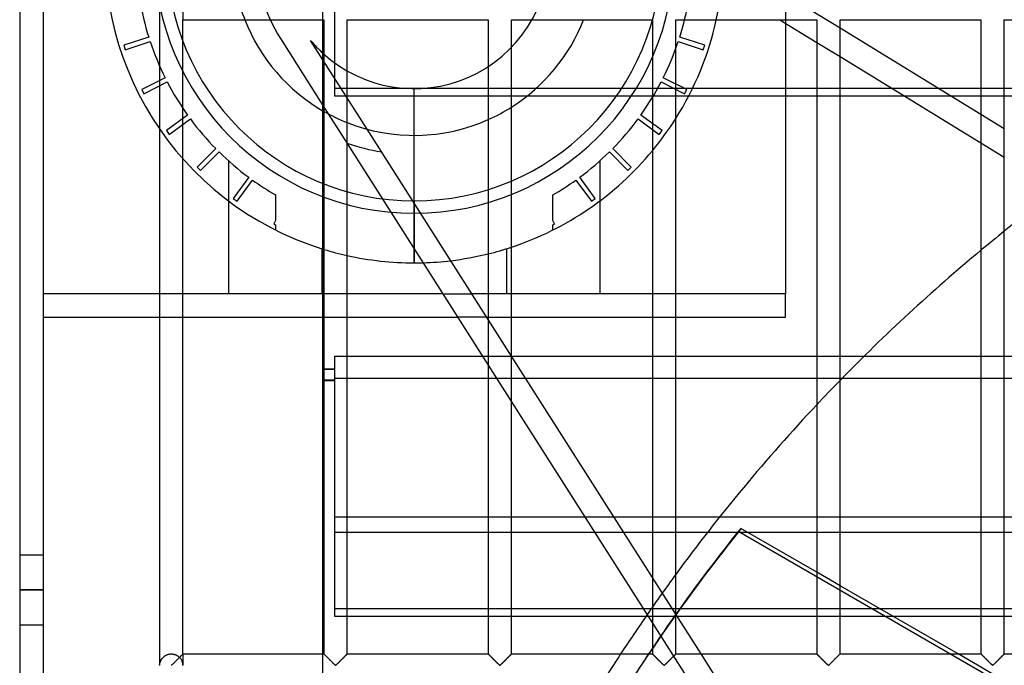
# Model space of a CAD drawing. Header units: millimetres. Extents: x -455 to 455, y -455 to 455.
# Tile 16 of 58: x -455 to -244, y 211 to 350. Entities that reach past the tile are written whole.
import ezdxf

# ---------------------------------------------------------------- set-up
doc = ezdxf.new("R2010")
doc.units = ezdxf.units.MM
doc.layers.add('MAIN-1', color=7, linetype='Continuous')
doc.layers.add('MAIN-2', color=7, linetype='Continuous')

msp = doc.modelspace()

# ---------------------------------------------------------------- linework, layer by layer
at = {"layer": 'MAIN-1'}
for p, q in [((-455, 455), (-455, -455)), ((-425, 352.01), (-425, 211.32)), ((-420, 213.75), (-420, 349.58)), ((-420, 349.58), (-389.79, 349.58)), ((-389.79, 349.58), (-389.79, 213.75)), ((-384.79, 213.75), (-384.79, 349.58)), ((-384.79, 349.58), (-354.58, 349.58)), ((-354.58, 349.58), (-354.58, 213.75)), ((-349.58, 213.75), (-349.58, 349.58)), ((-349.58, 349.58), (-319.37, 349.58)), ((-319.37, 349.58), (-319.37, 213.75)), ((-314.38, 213.75), (-314.38, 349.58)), ((-314.38, 349.58), (-284.17, 349.58)), ((-292.1, 349.58), (-284.17, 344.73)), ((-290.88, 348.84), (-290.88, 290.88)), ((-284.17, 349.58), (-284.17, 213.75)), ((-279.17, 213.75), (-279.17, 349.58)), ((-279.17, 349.58), (-248.96, 349.58)), ((-248.96, 349.58), (-248.96, 213.75)), ((-243.96, 213.75), (-243.96, 349.58)), ((-243.96, 349.58), (-213.75, 349.58)), ((-279.17, 347.83), (-248.96, 329.34)), ((-279.17, 341.67), (-248.96, 323.19)), ((-290.88, 334.84), (-310.8, 334.84)), ((-311.58, 333.29), (-290.88, 333.29)), ((-390, 213.75), (-390, 330.07)), ((-354.58, 285.4), (-380.53, 326.14)), ((-384.79, 323.05), (-354.58, 275.62)), ((-370.44, 310.29), (-370.44, 324.81)), ((-330.66, 310.77), (-330.66, 290.88)), ((-370.44, 297.51), (-370.44, 300.52)), ((-389.79, 290.88), (-390, 290.88)), ((-364.3, 290.88), (-384.79, 290.88)), ((-354.58, 290.88), (-358.07, 290.88)), ((-319.37, 290.88), (-349.58, 290.88)), ((-290.88, 290.88), (-314.38, 290.88)), ((-290.88, 285.88), (-290.88, 290.88)), ((-390, 285.88), (-389.79, 285.88)), ((-384.79, 285.88), (-361.11, 285.88)), ((-354.89, 285.88), (-354.58, 285.88)), ((-349.58, 285.88), (-319.37, 285.88)), ((-314.38, 285.88), (-290.88, 285.88)), ((-319.37, 230.12), (-349.58, 277.55)), ((-274.04, 277.49), (-248.96, 277.49)), ((-243.96, 277.49), (-213.75, 277.49)), ((-248.96, 272.74), (-278.77, 272.74)), ((-213.75, 272.74), (-243.96, 272.74)), ((-349.58, 267.78), (-319.37, 220.35)), ((-284.17, 231.23), (-300.46, 240.64)), ((-307.53, 239.85), (-301.1, 239.85)), ((-299.09, 239.85), (-284.17, 239.85)), ((-279.17, 239.85), (-248.96, 239.85)), ((-243.96, 239.85), (-213.75, 239.85)), ((-253.88, 213.75), (-279.17, 228.35)), ((-320.74, 221.87), (-320.34, 221.87)), ((-313.54, 223.41), (-314.38, 223.41)), ((-308.95, 213.75), (-314.38, 222.27)), ((-248.96, 223.41), (-270.62, 223.41)), ((-267.94, 221.87), (-248.96, 221.87)), ((-213.75, 223.41), (-243.96, 223.41)), ((-243.96, 221.87), (-213.75, 221.87)), ((-420.51, 213.25), (-420.61, 213.14)), ((-420.41, 213.34), (-420.51, 213.25)), ((-420.32, 213.43), (-420.41, 213.34)), ((-420.24, 213.51), (-420.32, 213.43)), ((-420.17, 213.58), (-420.24, 213.51)), ((-420.11, 213.64), (-420.17, 213.58)), ((-420.06, 213.69), (-420.11, 213.64)), ((-420.03, 213.72), (-420.06, 213.69)), ((-420.01, 213.74), (-420.03, 213.72)), ((-420, 213.75), (-420.01, 213.74)), ((-420, 213.75), (-389.79, 213.75)), ((-389.78, 213.74), (-389.79, 213.75)), ((-389.79, 213.75), (-389.79, 213.75)), ((-389.77, 213.73), (-389.78, 213.74)), ((-389.75, 213.71), (-389.77, 213.73)), ((-389.73, 213.69), (-389.75, 213.71)), ((-389.71, 213.67), (-389.73, 213.69)), ((-389.68, 213.64), (-389.71, 213.67)), ((-389.65, 213.61), (-389.68, 213.64)), ((-389.61, 213.57), (-389.65, 213.61)), ((-389.57, 213.53), (-389.61, 213.57)), ((-389.53, 213.49), (-389.57, 213.53)), ((-389.48, 213.44), (-389.53, 213.49)), ((-389.43, 213.39), (-389.48, 213.44)), ((-389.38, 213.34), (-389.43, 213.39)), ((-389.32, 213.28), (-389.38, 213.34)), ((-389.27, 213.23), (-389.32, 213.28)), ((-389.21, 213.17), (-389.27, 213.23)), ((-389.15, 213.11), (-389.21, 213.17)), ((-385.3, 213.25), (-385.4, 213.14)), ((-385.2, 213.34), (-385.3, 213.25)), ((-385.11, 213.43), (-385.2, 213.34)), ((-385.03, 213.51), (-385.11, 213.43)), ((-384.96, 213.58), (-385.03, 213.51)), ((-384.9, 213.64), (-384.96, 213.58)), ((-384.85, 213.69), (-384.9, 213.64)), ((-384.82, 213.72), (-384.85, 213.69)), ((-384.8, 213.74), (-384.82, 213.72)), ((-384.79, 213.75), (-384.8, 213.74)), ((-384.79, 213.75), (-354.58, 213.75)), ((-354.57, 213.74), (-354.58, 213.75)), ((-354.58, 213.75), (-354.58, 213.75)), ((-354.56, 213.73), (-354.57, 213.74)), ((-354.55, 213.71), (-354.56, 213.73)), ((-354.53, 213.69), (-354.55, 213.71)), ((-354.5, 213.67), (-354.53, 213.69)), ((-354.47, 213.64), (-354.5, 213.67)), ((-354.44, 213.61), (-354.47, 213.64)), ((-354.4, 213.57), (-354.44, 213.61)), ((-354.36, 213.53), (-354.4, 213.57)), ((-354.32, 213.49), (-354.36, 213.53)), ((-354.27, 213.44), (-354.32, 213.49)), ((-354.22, 213.39), (-354.27, 213.44)), ((-354.17, 213.34), (-354.22, 213.39)), ((-354.11, 213.28), (-354.17, 213.34)), ((-354.06, 213.23), (-354.11, 213.28)), ((-354, 213.17), (-354.06, 213.23)), ((-353.94, 213.11), (-354, 213.17)), ((-350.09, 213.25), (-350.19, 213.14)), ((-349.99, 213.34), (-350.09, 213.25)), ((-349.9, 213.43), (-349.99, 213.34)), ((-349.82, 213.51), (-349.9, 213.43)), ((-349.75, 213.58), (-349.82, 213.51)), ((-349.69, 213.64), (-349.75, 213.58)), ((-349.65, 213.69), (-349.69, 213.64)), ((-349.61, 213.72), (-349.65, 213.69)), ((-349.59, 213.74), (-349.61, 213.72)), ((-349.58, 213.75), (-349.59, 213.74)), ((-349.58, 213.75), (-319.37, 213.75)), ((-319.36, 213.74), (-319.37, 213.75)), ((-319.37, 213.75), (-319.37, 213.75)), ((-319.35, 213.73), (-319.36, 213.74)), ((-319.34, 213.71), (-319.35, 213.73)), ((-319.32, 213.69), (-319.34, 213.71)), ((-319.29, 213.67), (-319.32, 213.69)), ((-319.26, 213.64), (-319.29, 213.67)), ((-319.23, 213.61), (-319.26, 213.64)), ((-319.19, 213.57), (-319.23, 213.61)), ((-319.15, 213.53), (-319.19, 213.57)), ((-319.11, 213.49), (-319.15, 213.53)), ((-319.06, 213.44), (-319.11, 213.49)), ((-319.01, 213.39), (-319.06, 213.44)), ((-318.96, 213.34), (-319.01, 213.39)), ((-318.91, 213.28), (-318.96, 213.34)), ((-318.85, 213.23), (-318.91, 213.28)), ((-318.79, 213.17), (-318.85, 213.23)), ((-318.73, 213.11), (-318.79, 213.17)), ((-314.88, 213.25), (-314.98, 213.14)), ((-314.78, 213.34), (-314.88, 213.25)), ((-314.7, 213.43), (-314.78, 213.34)), ((-314.61, 213.51), (-314.7, 213.43)), ((-314.54, 213.58), (-314.61, 213.51)), ((-314.48, 213.64), (-314.54, 213.58)), ((-314.44, 213.69), (-314.48, 213.64)), ((-314.4, 213.72), (-314.44, 213.69)), ((-314.38, 213.74), (-314.4, 213.72)), ((-314.38, 213.75), (-314.38, 213.74)), ((-314.38, 213.75), (-284.17, 213.75)), ((-284.16, 213.75), (-284.17, 213.75)), ((-284.16, 213.74), (-284.16, 213.75)), ((-284.15, 213.73), (-284.16, 213.74)), ((-284.13, 213.71), (-284.15, 213.73)), ((-284.11, 213.69), (-284.13, 213.71)), ((-284.08, 213.67), (-284.11, 213.69)), ((-284.06, 213.64), (-284.08, 213.67)), ((-284.02, 213.61), (-284.06, 213.64)), ((-283.99, 213.57), (-284.02, 213.61)), ((-283.95, 213.53), (-283.99, 213.57)), ((-283.9, 213.49), (-283.95, 213.53)), ((-283.86, 213.44), (-283.9, 213.49)), ((-283.81, 213.39), (-283.86, 213.44)), ((-283.75, 213.34), (-283.81, 213.39)), ((-283.7, 213.28), (-283.75, 213.34)), ((-283.64, 213.23), (-283.7, 213.28)), ((-283.58, 213.17), (-283.64, 213.23)), ((-283.52, 213.11), (-283.58, 213.17)), ((-279.67, 213.25), (-279.77, 213.14)), ((-279.58, 213.34), (-279.67, 213.25)), ((-279.49, 213.43), (-279.58, 213.34)), ((-279.41, 213.51), (-279.49, 213.43)), ((-279.34, 213.58), (-279.41, 213.51)), ((-279.28, 213.64), (-279.34, 213.58)), ((-279.23, 213.69), (-279.28, 213.64)), ((-279.2, 213.72), (-279.23, 213.69)), ((-279.17, 213.74), (-279.2, 213.72)), ((-279.17, 213.75), (-279.17, 213.74)), ((-279.17, 213.75), (-248.96, 213.75)), ((-248.95, 213.74), (-248.96, 213.75)), ((-248.96, 213.75), (-248.96, 213.75)), ((-248.94, 213.73), (-248.95, 213.74)), ((-248.92, 213.71), (-248.94, 213.73)), ((-248.9, 213.69), (-248.92, 213.71)), ((-248.88, 213.67), (-248.9, 213.69)), ((-248.85, 213.64), (-248.88, 213.67)), ((-248.81, 213.61), (-248.85, 213.64)), ((-248.78, 213.57), (-248.81, 213.61)), ((-248.74, 213.53), (-248.78, 213.57)), ((-248.69, 213.49), (-248.74, 213.53)), ((-248.65, 213.44), (-248.69, 213.49)), ((-248.6, 213.39), (-248.65, 213.44)), ((-248.54, 213.34), (-248.6, 213.39)), ((-248.49, 213.28), (-248.54, 213.34)), ((-248.43, 213.23), (-248.49, 213.28)), ((-248.37, 213.17), (-248.43, 213.23)), ((-248.31, 213.11), (-248.37, 213.17)), ((-244.46, 213.25), (-244.57, 213.14)), ((-244.37, 213.34), (-244.46, 213.25)), ((-244.28, 213.43), (-244.37, 213.34)), ((-244.2, 213.51), (-244.28, 213.43)), ((-244.13, 213.58), (-244.2, 213.51)), ((-244.07, 213.64), (-244.13, 213.58)), ((-244.02, 213.69), (-244.07, 213.64)), ((-243.99, 213.72), (-244.02, 213.69)), ((-243.97, 213.74), (-243.99, 213.72)), ((-243.96, 213.75), (-243.97, 213.74)), ((-243.96, 213.75), (-213.75, 213.75)), ((-422.39, 211.38), (-422.5, 211.32)), ((-422.29, 211.47), (-422.39, 211.38)), ((-422.2, 211.56), (-422.29, 211.47)), ((-422.1, 211.66), (-422.2, 211.56)), ((-421.99, 211.77), (-422.1, 211.66)), ((-421.88, 211.88), (-421.99, 211.77)), ((-421.76, 211.99), (-421.88, 211.88)), ((-421.65, 212.11), (-421.76, 211.99)), ((-421.53, 212.22), (-421.65, 212.11)), ((-421.41, 212.34), (-421.53, 212.22)), ((-421.29, 212.46), (-421.41, 212.34)), ((-421.17, 212.58), (-421.29, 212.46)), ((-421.05, 212.7), (-421.17, 212.58)), ((-420.93, 212.82), (-421.05, 212.7)), ((-420.82, 212.93), (-420.93, 212.82)), ((-420.71, 213.04), (-420.82, 212.93)), ((-420.61, 213.14), (-420.71, 213.04)), ((-389.09, 213.05), (-389.15, 213.11)), ((-389.03, 212.99), (-389.09, 213.05)), ((-388.96, 212.92), (-389.03, 212.99)), ((-388.9, 212.86), (-388.96, 212.92)), ((-388.83, 212.79), (-388.9, 212.86)), ((-388.77, 212.73), (-388.83, 212.79)), ((-388.7, 212.66), (-388.77, 212.73)), ((-388.63, 212.59), (-388.7, 212.66)), ((-388.56, 212.52), (-388.63, 212.59)), ((-388.49, 212.45), (-388.56, 212.52)), ((-388.42, 212.38), (-388.49, 212.45)), ((-388.35, 212.32), (-388.42, 212.38)), ((-388.29, 212.25), (-388.35, 212.32)), ((-388.22, 212.18), (-388.29, 212.25)), ((-388.15, 212.11), (-388.22, 212.18)), ((-388.08, 212.04), (-388.15, 212.11)), ((-388.02, 211.98), (-388.08, 212.04)), ((-387.95, 211.91), (-388.02, 211.98)), ((-387.89, 211.85), (-387.95, 211.91)), ((-387.82, 211.78), (-387.89, 211.85)), ((-387.76, 211.72), (-387.82, 211.78)), ((-387.7, 211.66), (-387.76, 211.72)), ((-387.64, 211.61), (-387.7, 211.66)), ((-387.58, 211.55), (-387.64, 211.61)), ((-387.53, 211.5), (-387.58, 211.55)), ((-387.47, 211.44), (-387.53, 211.5)), ((-387.42, 211.4), (-387.47, 211.44)), ((-387.36, 211.35), (-387.42, 211.4)), ((-387.29, 211.32), (-387.36, 211.35)), ((-387.18, 211.38), (-387.29, 211.32)), ((-387.08, 211.47), (-387.18, 211.38)), ((-386.99, 211.56), (-387.08, 211.47)), ((-386.89, 211.66), (-386.99, 211.56)), ((-386.78, 211.77), (-386.89, 211.66)), ((-386.67, 211.88), (-386.78, 211.77)), ((-386.55, 211.99), (-386.67, 211.88)), ((-386.44, 212.11), (-386.55, 211.99)), ((-386.32, 212.22), (-386.44, 212.11)), ((-386.2, 212.34), (-386.32, 212.22)), ((-386.08, 212.46), (-386.2, 212.34)), ((-385.96, 212.58), (-386.08, 212.46)), ((-385.84, 212.7), (-385.96, 212.58)), ((-385.73, 212.82), (-385.84, 212.7)), ((-385.61, 212.93), (-385.73, 212.82)), ((-385.51, 213.04), (-385.61, 212.93)), ((-385.4, 213.14), (-385.51, 213.04)), ((-353.88, 213.05), (-353.94, 213.11)), ((-353.82, 212.99), (-353.88, 213.05)), ((-353.75, 212.92), (-353.82, 212.99)), ((-353.69, 212.86), (-353.75, 212.92)), ((-353.62, 212.79), (-353.69, 212.86)), ((-353.56, 212.73), (-353.62, 212.79)), ((-353.49, 212.66), (-353.56, 212.73)), ((-353.42, 212.59), (-353.49, 212.66)), ((-353.35, 212.52), (-353.42, 212.59)), ((-353.28, 212.45), (-353.35, 212.52)), ((-353.22, 212.38), (-353.28, 212.45)), ((-353.15, 212.32), (-353.22, 212.38)), ((-353.08, 212.25), (-353.15, 212.32)), ((-353.01, 212.18), (-353.08, 212.25)), ((-352.94, 212.11), (-353.01, 212.18)), ((-352.87, 212.04), (-352.94, 212.11)), ((-352.81, 211.98), (-352.87, 212.04)), ((-352.74, 211.91), (-352.81, 211.98)), ((-352.68, 211.85), (-352.74, 211.91)), ((-352.61, 211.78), (-352.68, 211.85)), ((-352.55, 211.72), (-352.61, 211.78)), ((-352.49, 211.66), (-352.55, 211.72)), ((-352.43, 211.61), (-352.49, 211.66)), ((-352.37, 211.55), (-352.43, 211.61)), ((-352.32, 211.5), (-352.37, 211.55)), ((-352.26, 211.44), (-352.32, 211.5)), ((-352.21, 211.4), (-352.26, 211.44)), ((-352.16, 211.35), (-352.21, 211.4)), ((-352.08, 211.32), (-352.16, 211.35)), ((-351.97, 211.38), (-352.08, 211.32)), ((-351.88, 211.47), (-351.97, 211.38)), ((-351.78, 211.56), (-351.88, 211.47)), ((-351.68, 211.66), (-351.78, 211.56)), ((-351.57, 211.77), (-351.68, 211.66)), ((-351.46, 211.88), (-351.57, 211.77)), ((-351.35, 211.99), (-351.46, 211.88)), ((-351.23, 212.11), (-351.35, 211.99)), ((-351.11, 212.22), (-351.23, 212.11)), ((-350.99, 212.34), (-351.11, 212.22)), ((-350.87, 212.46), (-350.99, 212.34)), ((-350.75, 212.58), (-350.87, 212.46)), ((-350.63, 212.7), (-350.75, 212.58)), ((-350.52, 212.82), (-350.63, 212.7)), ((-350.41, 212.93), (-350.52, 212.82)), ((-350.3, 213.04), (-350.41, 212.93)), ((-350.19, 213.14), (-350.3, 213.04)), ((-318.67, 213.05), (-318.73, 213.11)), ((-318.61, 212.99), (-318.67, 213.05)), ((-318.55, 212.92), (-318.61, 212.99)), ((-318.48, 212.86), (-318.55, 212.92)), ((-318.42, 212.79), (-318.48, 212.86)), ((-318.35, 212.73), (-318.42, 212.79)), ((-318.28, 212.66), (-318.35, 212.73)), ((-318.21, 212.59), (-318.28, 212.66)), ((-318.15, 212.52), (-318.21, 212.59)), ((-318.08, 212.45), (-318.15, 212.52)), ((-318.01, 212.38), (-318.08, 212.45)), ((-317.94, 212.32), (-318.01, 212.38)), ((-317.87, 212.25), (-317.94, 212.32)), ((-317.8, 212.18), (-317.87, 212.25)), ((-317.73, 212.11), (-317.8, 212.18)), ((-317.67, 212.04), (-317.73, 212.11)), ((-317.6, 211.98), (-317.67, 212.04)), ((-317.53, 211.91), (-317.6, 211.98)), ((-317.47, 211.85), (-317.53, 211.91)), ((-317.41, 211.78), (-317.47, 211.85)), ((-317.34, 211.72), (-317.41, 211.78)), ((-317.28, 211.66), (-317.34, 211.72)), ((-317.22, 211.61), (-317.28, 211.66)), ((-317.17, 211.55), (-317.22, 211.61)), ((-317.11, 211.5), (-317.17, 211.55)), ((-317.06, 211.44), (-317.11, 211.5)), ((-317, 211.4), (-317.06, 211.44)), ((-316.95, 211.35), (-317, 211.4)), ((-316.88, 211.32), (-316.95, 211.35)), ((-316.76, 211.38), (-316.88, 211.32)), ((-316.67, 211.47), (-316.76, 211.38)), ((-316.57, 211.56), (-316.67, 211.47)), ((-316.47, 211.66), (-316.57, 211.56)), ((-316.36, 211.77), (-316.47, 211.66)), ((-316.25, 211.88), (-316.36, 211.77)), ((-316.14, 211.99), (-316.25, 211.88)), ((-316.02, 212.11), (-316.14, 211.99)), ((-315.9, 212.22), (-316.02, 212.11)), ((-315.78, 212.34), (-315.9, 212.22)), ((-315.66, 212.46), (-315.78, 212.34)), ((-315.54, 212.58), (-315.66, 212.46)), ((-315.43, 212.7), (-315.54, 212.58)), ((-315.31, 212.82), (-315.43, 212.7)), ((-315.2, 212.93), (-315.31, 212.82)), ((-315.09, 213.04), (-315.2, 212.93)), ((-314.98, 213.14), (-315.09, 213.04)), ((-283.46, 213.05), (-283.52, 213.11)), ((-283.4, 212.99), (-283.46, 213.05)), ((-283.34, 212.92), (-283.4, 212.99)), ((-283.27, 212.86), (-283.34, 212.92)), ((-283.21, 212.79), (-283.27, 212.86)), ((-283.14, 212.73), (-283.21, 212.79)), ((-283.07, 212.66), (-283.14, 212.73)), ((-283.01, 212.59), (-283.07, 212.66)), ((-282.94, 212.52), (-283.01, 212.59)), ((-282.87, 212.45), (-282.94, 212.52)), ((-282.8, 212.38), (-282.87, 212.45)), ((-282.73, 212.32), (-282.8, 212.38)), ((-282.66, 212.25), (-282.73, 212.32)), ((-282.59, 212.18), (-282.66, 212.25)), ((-282.53, 212.11), (-282.59, 212.18)), ((-282.46, 212.04), (-282.53, 212.11)), ((-282.39, 211.98), (-282.46, 212.04)), ((-282.33, 211.91), (-282.39, 211.98)), ((-282.26, 211.85), (-282.33, 211.91)), ((-282.2, 211.78), (-282.26, 211.85)), ((-282.13, 211.72), (-282.2, 211.78)), ((-282.07, 211.66), (-282.13, 211.72)), ((-282.01, 211.61), (-282.07, 211.66)), ((-281.96, 211.55), (-282.01, 211.61)), ((-281.9, 211.5), (-281.96, 211.55)), ((-281.85, 211.44), (-281.9, 211.5)), ((-281.79, 211.4), (-281.85, 211.44)), ((-281.74, 211.35), (-281.79, 211.4)), ((-281.67, 211.32), (-281.74, 211.35)), ((-281.55, 211.38), (-281.67, 211.32)), ((-281.46, 211.47), (-281.55, 211.38)), ((-281.36, 211.56), (-281.46, 211.47)), ((-281.26, 211.66), (-281.36, 211.56)), ((-281.16, 211.77), (-281.26, 211.66)), ((-281.04, 211.88), (-281.16, 211.77)), ((-280.93, 211.99), (-281.04, 211.88)), ((-280.81, 212.11), (-280.93, 211.99)), ((-280.7, 212.22), (-280.81, 212.11)), ((-280.58, 212.34), (-280.7, 212.22)), ((-280.46, 212.46), (-280.58, 212.34)), ((-280.34, 212.58), (-280.46, 212.46)), ((-280.22, 212.7), (-280.34, 212.58)), ((-280.1, 212.82), (-280.22, 212.7)), ((-279.99, 212.93), (-280.1, 212.82)), ((-279.88, 213.04), (-279.99, 212.93)), ((-279.77, 213.14), (-279.88, 213.04)), ((-248.25, 213.05), (-248.31, 213.11)), ((-248.19, 212.99), (-248.25, 213.05)), ((-248.13, 212.92), (-248.19, 212.99)), ((-248.07, 212.86), (-248.13, 212.92)), ((-248, 212.79), (-248.07, 212.86)), ((-247.93, 212.73), (-248, 212.79)), ((-247.87, 212.66), (-247.93, 212.73)), ((-247.8, 212.59), (-247.87, 212.66)), ((-247.73, 212.52), (-247.8, 212.59)), ((-247.66, 212.45), (-247.73, 212.52)), ((-247.59, 212.38), (-247.66, 212.45)), ((-247.52, 212.32), (-247.59, 212.38)), ((-247.45, 212.25), (-247.52, 212.32)), ((-247.38, 212.18), (-247.45, 212.25)), ((-247.32, 212.11), (-247.38, 212.18)), ((-247.25, 212.04), (-247.32, 212.11)), ((-247.18, 211.98), (-247.25, 212.04)), ((-247.12, 211.91), (-247.18, 211.98)), ((-247.05, 211.85), (-247.12, 211.91)), ((-246.99, 211.78), (-247.05, 211.85)), ((-246.93, 211.72), (-246.99, 211.78)), ((-246.87, 211.66), (-246.93, 211.72)), ((-246.81, 211.61), (-246.87, 211.66)), ((-246.75, 211.55), (-246.81, 211.61)), ((-246.69, 211.5), (-246.75, 211.55)), ((-246.64, 211.44), (-246.69, 211.5)), ((-246.59, 211.4), (-246.64, 211.44)), ((-246.53, 211.35), (-246.59, 211.4)), ((-246.46, 211.32), (-246.53, 211.35)), ((-246.34, 211.38), (-246.46, 211.32)), ((-246.25, 211.47), (-246.34, 211.38)), ((-246.15, 211.56), (-246.25, 211.47)), ((-246.05, 211.66), (-246.15, 211.56)), ((-245.95, 211.77), (-246.05, 211.66)), ((-245.84, 211.88), (-245.95, 211.77)), ((-245.72, 211.99), (-245.84, 211.88)), ((-245.6, 212.11), (-245.72, 211.99)), ((-245.49, 212.22), (-245.6, 212.11)), ((-245.37, 212.34), (-245.49, 212.22)), ((-245.25, 212.46), (-245.37, 212.34)), ((-245.13, 212.58), (-245.25, 212.46)), ((-245.01, 212.7), (-245.13, 212.58)), ((-244.89, 212.82), (-245.01, 212.7)), ((-244.78, 212.93), (-244.89, 212.82)), ((-244.67, 213.04), (-244.78, 212.93)), ((-244.57, 213.14), (-244.67, 213.04))]:
    msp.add_line(p, q, dxfattribs=at)
for centre, radius, start, end in [((-370.44, 363.81), 39, 201.3945, 240.253), ((-370.44, 363.81), 39, 302.3277, 338.6056), ((-370.44, 363.81), 66.3, 327.7374, 347.6091), ((-370.44, 363.81), 39, 248.4066, 293.9919), ((-370.44, 363.81), 66.3, 288.3346, 320.3742), ((0, 0), 390, 126.5951, 128.7216), ((-370.44, 363.81), 66.3, 252.8411, 253.0303), ((0, 0), 390, 129.6691, 135.71), ((-370.44, 363.81), 66.3, 257.4976, 270), ((-370.44, 363.81), 66.3, 276.796, 283.8382), ((-370.44, 363.81), 66.3, 270, 271.6426), ((0, 0), 390, 136.7717, 143.7159), ((0, 0), 390, 145.2736, 146.7648)]:
    msp.add_arc(centre, radius, start, end, dxfattribs=at)
for start_param, end_param in [(-0.152539, -0.09192), (-0.068757, -0.06477)]:
    msp.add_ellipse((0.2, 0.34), major_axis=(-333.42, 192.5), ratio=0.987688, start_param=start_param, end_param=end_param, dxfattribs=at)
at = {"layer": 'MAIN-2'}
for p, q in [((-450, 450), (-450, -450)), ((-390, 342.4), (-390, 385.22)), ((-290.88, 354.99), (-290.88, 348.84)), ((-290.21, 354.58), (-279.17, 347.83)), ((-420, 352.01), (-420, 349.58)), ((-387.5, 351.28), (-387.5, 334.84)), ((-427.34, 345.85), (-432.7, 344.11)), ((-432.7, 344.11), (-432.39, 343.16)), ((-432.7, 344.11), (-432.7, 344.11)), ((-432.39, 343.16), (-427.03, 344.9)), ((-427.34, 345.85), (-427.34, 345.85)), ((-427.03, 344.9), (-427.03, 344.9)), ((-399.12, 345.54), (-390, 331.23)), ((-399.12, 345.54), (-399.12, 345.54)), ((-392.65, 345.16), (-392.65, 345.16)), ((-390, 341), (-392.65, 345.16)), ((-313.85, 344.9), (-308.49, 343.16)), ((-313.85, 344.9), (-313.85, 344.9)), ((-308.18, 344.11), (-313.54, 345.85)), ((-313.54, 345.85), (-313.54, 345.85)), ((-308.49, 343.16), (-308.18, 344.11)), ((-308.18, 344.11), (-308.18, 344.11)), ((-284.17, 344.73), (-279.17, 341.67)), ((-432.39, 343.16), (-432.39, 343.16)), ((-390, 342.4), (-390, 342.4)), ((-390, 330.07), (-390, 342.4)), ((-308.49, 343.16), (-308.49, 343.16)), ((-390, 341), (-390, 341)), ((-380.53, 326.14), (-390, 341)), ((-423.83, 337.17), (-428.85, 334.61)), ((-428.4, 333.72), (-423.38, 336.28)), ((-423.83, 337.17), (-423.83, 337.17)), ((-423.38, 336.28), (-423.38, 336.28)), ((-317.5, 336.28), (-312.48, 333.72)), ((-317.5, 336.28), (-317.5, 336.28)), ((-312.03, 334.61), (-317.05, 337.17)), ((-317.05, 337.17), (-317.05, 337.17)), ((-428.85, 334.61), (-428.4, 333.72)), ((-428.85, 334.61), (-428.85, 334.61)), ((-428.4, 333.72), (-428.4, 333.72)), ((-310.8, 334.84), (-387.5, 334.84)), ((-387.5, 334.84), (-387.5, 333.29)), ((-370.44, 324.81), (-370.44, 334.81)), ((-312.48, 333.72), (-312.03, 334.61)), ((-312.48, 333.72), (-312.48, 333.72)), ((-312.03, 334.61), (-312.03, 334.61)), ((-199.96, 334.84), (-290.88, 334.84)), ((-387.5, 333.29), (-311.58, 333.29)), ((-290.88, 333.29), (-202.52, 333.29)), ((-390, 331.23), (-384.79, 323.05)), ((-390, 331.23), (-390, 331.23)), ((-248.96, 329.34), (-243.96, 326.28)), ((-419.01, 329.14), (-423.56, 325.83)), ((-422.97, 325.02), (-418.42, 328.33)), ((-419.01, 329.14), (-419.01, 329.14)), ((-418.42, 328.33), (-418.42, 328.33)), ((-322.46, 328.33), (-317.91, 325.02)), ((-322.46, 328.33), (-322.46, 328.33)), ((-317.32, 325.83), (-321.87, 329.14)), ((-321.87, 329.14), (-321.87, 329.14)), ((-423.56, 325.83), (-422.97, 325.02)), ((-423.56, 325.83), (-423.56, 325.83)), ((-422.97, 325.02), (-422.97, 325.02)), ((-317.91, 325.02), (-317.32, 325.83)), ((-317.91, 325.02), (-317.91, 325.02)), ((-317.32, 325.83), (-317.32, 325.83)), ((-248.96, 323.19), (-243.96, 320.13)), ((-412.99, 321.97), (-416.97, 317.99)), ((-416.26, 317.28), (-412.28, 321.26)), ((-412.99, 321.97), (-412.99, 321.97)), ((-412.28, 321.26), (-412.28, 321.26)), ((-328.6, 321.26), (-328.6, 321.26)), ((-328.6, 321.26), (-324.62, 317.28)), ((-323.91, 317.99), (-327.89, 321.97)), ((-327.89, 321.97), (-327.89, 321.97)), ((-410.22, 319.33), (-410.22, 290.88)), ((-410.22, 319.33), (-410.22, 319.33)), ((-330.66, 319.33), (-330.66, 310.77)), ((-330.66, 319.33), (-330.66, 319.33)), ((-416.97, 317.99), (-416.26, 317.28)), ((-416.97, 317.99), (-416.97, 317.99)), ((-416.26, 317.28), (-416.26, 317.28)), ((-324.62, 317.28), (-323.91, 317.99)), ((-324.62, 317.28), (-324.62, 317.28)), ((-323.91, 317.99), (-323.91, 317.99)), ((-405.92, 315.83), (-409.23, 311.28)), ((-408.42, 310.69), (-405.11, 315.24)), ((-405.92, 315.83), (-405.92, 315.83)), ((-405.11, 315.24), (-405.11, 315.24)), ((-335.77, 315.24), (-332.46, 310.69)), ((-335.77, 315.24), (-335.77, 315.24)), ((-334.96, 315.83), (-334.96, 315.83)), ((-331.65, 311.28), (-334.96, 315.83)), ((-410.22, 310.77), (-410.22, 310.77)), ((-409.23, 311.28), (-409.23, 311.28)), ((-409.23, 311.28), (-408.42, 310.69)), ((-408.42, 310.69), (-408.42, 310.69)), ((-400.17, 312.07), (-400.17, 306.57)), ((-370.44, 310.77), (-370.44, 308.12)), ((-370.44, 300.52), (-370.44, 310.29)), ((-340.71, 306.57), (-340.71, 312.07)), ((-332.46, 310.69), (-331.65, 311.28)), ((-332.46, 310.69), (-332.46, 310.69)), ((-331.65, 311.28), (-331.65, 311.28)), ((-330.66, 310.77), (-330.66, 310.77)), ((-400.17, 306.57), (-400.53, 305.85)), ((-370.44, 308.12), (-370.44, 297.51)), ((-340.35, 305.85), (-340.71, 306.57)), ((-400.53, 305.85), (-400.17, 305.67)), ((-400.53, 305.85), (-400.53, 305.85)), ((-400.17, 305.67), (-400.17, 304.55)), ((-340.71, 305.67), (-340.35, 305.85)), ((-340.71, 304.55), (-340.71, 305.67)), ((-340.35, 305.85), (-340.35, 305.85)), ((-390.22, 300.53), (-390.22, 290.88)), ((-390.22, 300.53), (-390.22, 290.88)), ((-350.66, 300.53), (-350.66, 290.88)), ((-350.66, 300.53), (-350.66, 290.88)), ((-370.44, 297.51), (-370.44, 297.51)), ((-370.44, 297.51), (-370.44, 297.51)), ((-390, 290.88), (-450, 290.88)), ((-450, 290.88), (-450, 290.88)), ((-410.22, 290.88), (-410.22, 290.88)), ((-384.79, 290.88), (-389.79, 290.88)), ((-364.3, 290.88), (-364.3, 290.88)), ((-364.3, 290.88), (-358.07, 290.88)), ((-358.07, 290.88), (-358.07, 290.88)), ((-349.58, 290.88), (-354.58, 290.88)), ((-330.66, 290.88), (-330.66, 290.88)), ((-314.38, 290.88), (-319.37, 290.88)), ((-290.88, 290.88), (-290.88, 290.88)), ((-290.88, 290.88), (-290.88, 290.88)), ((-290.88, 290.88), (-290.88, 290.88)), ((-450, 285.88), (-390, 285.88)), ((-450, 285.88), (-450, 285.88)), ((-450, 285.88), (-450, 285.88)), ((-389.79, 285.88), (-384.79, 285.88)), ((-361.11, 285.88), (-361.11, 285.88)), ((-354.89, 285.88), (-361.11, 285.88)), ((-354.89, 285.88), (-354.89, 285.88)), ((-354.58, 285.88), (-349.58, 285.88)), ((-349.58, 277.55), (-354.58, 285.4)), ((-319.37, 285.88), (-314.38, 285.88)), ((-290.88, 285.88), (-290.88, 285.88)), ((-290.88, 285.88), (-290.88, 285.88)), ((-387.5, 277.49), (-387.5, 272.74)), ((-387.5, 277.49), (-274.04, 277.49)), ((-248.96, 277.49), (-243.96, 277.49)), ((-390, 274.82), (-387.5, 274.82)), ((-390, 274.76), (-387.5, 274.76)), ((-354.58, 275.62), (-349.58, 267.78)), ((-387.5, 272.38), (-390, 272.38)), ((-390, 272.32), (-387.5, 272.32)), ((-387.5, 272.74), (-387.5, 239.85)), ((-278.77, 272.74), (-387.5, 272.74)), ((-243.96, 272.74), (-248.96, 272.74)), ((387.5, 243.06), (-387.5, 243.06)), ((-300.46, 240.64), (-300.85, 239.96)), ((-387.5, 239.85), (-307.53, 239.85)), ((-387.5, 239.85), (-387.5, 223.41)), ((-301.1, 239.85), (-299.09, 239.85)), ((-300.85, 239.96), (-38.86, 88.71)), ((-284.17, 239.85), (-279.17, 239.85)), ((-248.96, 239.85), (-243.96, 239.85)), ((-455, 235), (-450, 235)), ((-314.38, 222.27), (-319.37, 230.12)), ((-279.17, 228.35), (-284.17, 231.23)), ((-455, 227.5), (-450, 227.5)), ((-450, 227.5), (-455, 227.5)), ((-314.38, 223.41), (-387.5, 223.41)), ((-387.5, 223.41), (-387.5, 221.87)), ((-387.5, 221.87), (-320.74, 221.87)), ((-320.34, 221.87), (-267.94, 221.87)), ((-270.62, 223.41), (-313.54, 223.41)), ((-243.96, 223.41), (-248.96, 223.41)), ((-248.96, 221.87), (-243.96, 221.87)), ((-455, 220), (-450, 220)), ((-319.37, 220.35), (-311.99, 208.75)), ((-424.14, 213.14), (-424.06, 213.2)), ((-424.06, 213.2), (-423.98, 213.26)), ((-423.98, 213.26), (-423.9, 213.32)), ((-423.9, 213.32), (-423.81, 213.38)), ((-423.81, 213.38), (-423.72, 213.43)), ((-423.72, 213.43), (-423.63, 213.48)), ((-423.63, 213.48), (-423.53, 213.53)), ((-423.53, 213.53), (-423.43, 213.57)), ((-423.43, 213.57), (-423.33, 213.61)), ((-423.33, 213.61), (-423.22, 213.64)), ((-423.22, 213.64), (-423.12, 213.67)), ((-423.12, 213.67), (-423.01, 213.7)), ((-423.01, 213.7), (-422.9, 213.72)), ((-422.9, 213.72), (-422.79, 213.73)), ((-422.79, 213.73), (-422.67, 213.74)), ((-422.67, 213.74), (-422.56, 213.75)), ((-422.56, 213.75), (-422.45, 213.75)), ((-422.45, 213.75), (-422.34, 213.74)), ((-422.34, 213.74), (-422.22, 213.73)), ((-422.22, 213.73), (-422.11, 213.72)), ((-422.11, 213.72), (-422, 213.7)), ((-422, 213.7), (-421.89, 213.68)), ((-421.89, 213.68), (-421.79, 213.65)), ((-421.79, 213.65), (-421.68, 213.61)), ((-421.68, 213.61), (-421.58, 213.57)), ((-421.58, 213.57), (-421.48, 213.53)), ((-421.48, 213.53), (-421.38, 213.49)), ((-421.38, 213.49), (-421.29, 213.44)), ((-421.29, 213.44), (-421.2, 213.38)), ((-421.2, 213.38), (-421.11, 213.33)), ((-421.11, 213.33), (-421.03, 213.27)), ((-421.03, 213.27), (-420.95, 213.21)), ((-420.95, 213.21), (-420.87, 213.15)), ((-420.61, 213.14), (-420.55, 213.2)), ((-420.55, 213.2), (-420.49, 213.26)), ((-420.49, 213.26), (-420.43, 213.32)), ((-420.43, 213.32), (-420.38, 213.37)), ((-420.38, 213.37), (-420.33, 213.43)), ((-420.33, 213.43), (-420.28, 213.47)), ((-420.28, 213.47), (-420.23, 213.52)), ((-420.23, 213.52), (-420.19, 213.56)), ((-420.19, 213.56), (-420.15, 213.6)), ((-420.15, 213.6), (-420.12, 213.63)), ((-420.12, 213.63), (-420.09, 213.66)), ((-420.09, 213.66), (-420.06, 213.69)), ((-420.06, 213.69), (-420.04, 213.71)), ((-420.04, 213.71), (-420.02, 213.73)), ((-420.02, 213.73), (-420.01, 213.74)), ((-420.01, 213.74), (-420, 213.75)), ((-420, 213.75), (-420, 213.75)), ((-420, 213.75), (-420, 211.32)), ((-390, 208.75), (-390, 213.75)), ((-389.79, 213.75), (-389.79, 213.75)), ((-389.79, 213.75), (-389.77, 213.73)), ((-389.77, 213.73), (-389.75, 213.71)), ((-389.75, 213.71), (-389.72, 213.68)), ((-389.72, 213.68), (-389.68, 213.64)), ((-389.68, 213.64), (-389.63, 213.59)), ((-389.63, 213.59), (-389.58, 213.54)), ((-389.58, 213.54), (-389.52, 213.48)), ((-389.52, 213.48), (-389.45, 213.41)), ((-389.45, 213.41), (-389.38, 213.34)), ((-389.38, 213.34), (-389.3, 213.26)), ((-389.3, 213.26), (-389.22, 213.18)), ((-389.22, 213.18), (-389.13, 213.09)), ((-385.45, 213.09), (-385.37, 213.18)), ((-385.37, 213.18), (-385.28, 213.26)), ((-385.28, 213.26), (-385.21, 213.34)), ((-385.21, 213.34), (-385.13, 213.41)), ((-385.13, 213.41), (-385.07, 213.48)), ((-385.07, 213.48), (-385, 213.54)), ((-385, 213.54), (-384.95, 213.59)), ((-384.95, 213.59), (-384.9, 213.64)), ((-384.9, 213.64), (-384.86, 213.68)), ((-384.86, 213.68), (-384.83, 213.71)), ((-384.83, 213.71), (-384.81, 213.73)), ((-384.81, 213.73), (-384.8, 213.75)), ((-384.8, 213.75), (-384.79, 213.75)), ((-354.58, 213.75), (-354.58, 213.75)), ((-354.58, 213.75), (-354.56, 213.73)), ((-354.56, 213.73), (-354.54, 213.71)), ((-354.54, 213.71), (-354.51, 213.68)), ((-354.51, 213.68), (-354.47, 213.64)), ((-354.47, 213.64), (-354.42, 213.59)), ((-354.42, 213.59), (-354.37, 213.54)), ((-354.37, 213.54), (-354.31, 213.48)), ((-354.31, 213.48), (-354.24, 213.41)), ((-354.24, 213.41), (-354.17, 213.34)), ((-354.17, 213.34), (-354.09, 213.26)), ((-354.09, 213.26), (-354.01, 213.18)), ((-354.01, 213.18), (-353.93, 213.09)), ((-350.24, 213.09), (-350.16, 213.18)), ((-350.16, 213.18), (-350.08, 213.26)), ((-350.08, 213.26), (-350, 213.34)), ((-350, 213.34), (-349.93, 213.41)), ((-349.93, 213.41), (-349.86, 213.48)), ((-349.86, 213.48), (-349.8, 213.54)), ((-349.8, 213.54), (-349.74, 213.59)), ((-349.74, 213.59), (-349.69, 213.64)), ((-349.69, 213.64), (-349.66, 213.68)), ((-349.66, 213.68), (-349.62, 213.71)), ((-349.62, 213.71), (-349.6, 213.73)), ((-349.6, 213.73), (-349.59, 213.75)), ((-349.59, 213.75), (-349.58, 213.75)), ((-319.37, 213.75), (-319.37, 213.75)), ((-319.37, 213.75), (-319.36, 213.73)), ((-319.36, 213.73), (-319.33, 213.71)), ((-319.33, 213.71), (-319.3, 213.68)), ((-319.3, 213.68), (-319.26, 213.64)), ((-319.26, 213.64), (-319.22, 213.59)), ((-319.22, 213.59), (-319.16, 213.54)), ((-319.16, 213.54), (-319.1, 213.48)), ((-319.1, 213.48), (-319.03, 213.41)), ((-319.03, 213.41), (-318.96, 213.34)), ((-318.96, 213.34), (-318.88, 213.26)), ((-318.88, 213.26), (-318.8, 213.18)), ((-318.8, 213.18), (-318.72, 213.09)), ((-315.03, 213.09), (-314.95, 213.18)), ((-314.95, 213.18), (-314.87, 213.26)), ((-314.87, 213.26), (-314.79, 213.34)), ((-314.79, 213.34), (-314.72, 213.41)), ((-314.72, 213.41), (-314.65, 213.48)), ((-314.65, 213.48), (-314.59, 213.54)), ((-314.59, 213.54), (-314.53, 213.59)), ((-314.53, 213.59), (-314.49, 213.64)), ((-314.49, 213.64), (-314.45, 213.68)), ((-314.45, 213.68), (-314.42, 213.71)), ((-314.42, 213.71), (-314.39, 213.73)), ((-314.39, 213.73), (-314.38, 213.75)), ((-314.38, 213.75), (-314.38, 213.75)), ((-305.76, 208.75), (-308.95, 213.75)), ((-284.17, 213.75), (-284.16, 213.75)), ((-284.16, 213.75), (-284.15, 213.73)), ((-284.15, 213.73), (-284.13, 213.71)), ((-284.13, 213.71), (-284.09, 213.68)), ((-284.09, 213.68), (-284.06, 213.64)), ((-284.06, 213.64), (-284.01, 213.59)), ((-284.01, 213.59), (-283.95, 213.54)), ((-283.95, 213.54), (-283.89, 213.48)), ((-283.89, 213.48), (-283.82, 213.41)), ((-283.82, 213.41), (-283.75, 213.34)), ((-283.75, 213.34), (-283.67, 213.26)), ((-283.67, 213.26), (-283.59, 213.18)), ((-283.59, 213.18), (-283.51, 213.09)), ((-279.82, 213.09), (-279.74, 213.18)), ((-279.74, 213.18), (-279.66, 213.26)), ((-279.66, 213.26), (-279.58, 213.34)), ((-279.58, 213.34), (-279.51, 213.41)), ((-279.51, 213.41), (-279.44, 213.48)), ((-279.44, 213.48), (-279.38, 213.54)), ((-279.38, 213.54), (-279.33, 213.59)), ((-279.33, 213.59), (-279.28, 213.64)), ((-279.28, 213.64), (-279.24, 213.68)), ((-279.24, 213.68), (-279.21, 213.71)), ((-279.21, 213.71), (-279.19, 213.73)), ((-279.19, 213.73), (-279.17, 213.75)), ((-279.17, 213.75), (-279.17, 213.75)), ((-243.96, 208.02), (-253.88, 213.75)), ((-248.96, 213.75), (-248.95, 213.75)), ((-248.95, 213.75), (-248.94, 213.73)), ((-248.94, 213.73), (-248.92, 213.71)), ((-248.92, 213.71), (-248.89, 213.68)), ((-248.89, 213.68), (-248.85, 213.64)), ((-248.85, 213.64), (-248.8, 213.59)), ((-248.8, 213.59), (-248.75, 213.54)), ((-248.75, 213.54), (-248.68, 213.48)), ((-248.68, 213.48), (-248.62, 213.41)), ((-248.62, 213.41), (-248.54, 213.34)), ((-248.54, 213.34), (-248.47, 213.26)), ((-248.47, 213.26), (-248.38, 213.18)), ((-248.38, 213.18), (-248.3, 213.09)), ((-244.62, 213.09), (-244.53, 213.18)), ((-244.53, 213.18), (-244.45, 213.26)), ((-244.45, 213.26), (-244.37, 213.34)), ((-244.37, 213.34), (-244.3, 213.41)), ((-244.3, 213.41), (-244.23, 213.48)), ((-244.23, 213.48), (-244.17, 213.54)), ((-244.17, 213.54), (-244.12, 213.59)), ((-244.12, 213.59), (-244.07, 213.64)), ((-244.07, 213.64), (-244.03, 213.68)), ((-244.03, 213.68), (-244, 213.71)), ((-244, 213.71), (-243.98, 213.73)), ((-243.98, 213.73), (-243.96, 213.75)), ((-243.96, 213.75), (-243.96, 213.75)), ((-425, 211.4), (-424.99, 211.45)), ((-425, 211.35), (-425, 211.4)), ((-425, 211.32), (-425, 211.35)), ((-424.99, 211.51), (-424.98, 211.56)), ((-424.99, 211.45), (-424.99, 211.51)), ((-424.98, 211.56), (-424.97, 211.62)), ((-424.97, 211.62), (-424.96, 211.69)), ((-424.96, 211.69), (-424.95, 211.75)), ((-424.95, 211.75), (-424.93, 211.82)), ((-424.93, 211.82), (-424.92, 211.88)), ((-424.92, 211.88), (-424.9, 211.95)), ((-424.9, 211.95), (-424.88, 212.02)), ((-424.88, 212.02), (-424.85, 212.09)), ((-424.85, 212.09), (-424.83, 212.16)), ((-424.83, 212.16), (-424.8, 212.23)), ((-424.8, 212.23), (-424.77, 212.31)), ((-424.77, 212.31), (-424.73, 212.38)), ((-424.73, 212.38), (-424.69, 212.45)), ((-424.69, 212.45), (-424.65, 212.53)), ((-424.65, 212.53), (-424.61, 212.6)), ((-424.61, 212.6), (-424.56, 212.67)), ((-424.56, 212.67), (-424.51, 212.74)), ((-424.51, 212.74), (-424.45, 212.81)), ((-424.45, 212.81), (-424.4, 212.88)), ((-424.4, 212.88), (-424.34, 212.95)), ((-424.34, 212.95), (-424.27, 213.01)), ((-424.27, 213.01), (-424.21, 213.08)), ((-424.21, 213.08), (-424.14, 213.14)), ((-420.87, 213.15), (-420.8, 213.08)), ((-420.8, 213.08), (-420.73, 213.02)), ((-420.73, 213.02), (-420.67, 213.08)), ((-420.67, 213.08), (-420.61, 213.14)), ((-389.13, 213.09), (-389.05, 213.01)), ((-389.05, 213.01), (-388.96, 212.92)), ((-388.96, 212.92), (-388.87, 212.83)), ((-388.87, 212.83), (-388.78, 212.74)), ((-388.78, 212.74), (-388.68, 212.64)), ((-388.68, 212.64), (-388.59, 212.55)), ((-388.59, 212.55), (-388.49, 212.45)), ((-388.49, 212.45), (-388.39, 212.35)), ((-388.39, 212.35), (-388.3, 212.26)), ((-388.3, 212.26), (-388.2, 212.16)), ((-388.2, 212.16), (-388.11, 212.07)), ((-388.11, 212.07), (-388.01, 211.97)), ((-388.01, 211.97), (-387.92, 211.88)), ((-387.92, 211.88), (-387.83, 211.79)), ((-387.83, 211.79), (-387.74, 211.71)), ((-387.74, 211.71), (-387.66, 211.62)), ((-387.66, 211.62), (-387.58, 211.54)), ((-387.58, 211.54), (-387.5, 211.47)), ((-387.5, 211.47), (-387.43, 211.4)), ((-387.43, 211.4), (-387.35, 211.34)), ((-387.35, 211.34), (-387.24, 211.34)), ((-387.24, 211.34), (-387.16, 211.4)), ((-387.16, 211.4), (-387.08, 211.47)), ((-387.08, 211.47), (-387.01, 211.54)), ((-387.01, 211.54), (-386.93, 211.62)), ((-386.93, 211.62), (-386.84, 211.71)), ((-386.84, 211.71), (-386.75, 211.79)), ((-386.75, 211.79), (-386.66, 211.88)), ((-386.66, 211.88), (-386.57, 211.97)), ((-386.57, 211.97), (-386.48, 212.07)), ((-386.48, 212.07), (-386.38, 212.16)), ((-386.38, 212.16), (-386.29, 212.26)), ((-386.29, 212.26), (-386.19, 212.35)), ((-386.19, 212.35), (-386.09, 212.45)), ((-386.09, 212.45), (-386, 212.55)), ((-386, 212.55), (-385.9, 212.64)), ((-385.9, 212.64), (-385.81, 212.74)), ((-385.81, 212.74), (-385.71, 212.83)), ((-385.71, 212.83), (-385.62, 212.92)), ((-385.62, 212.92), (-385.54, 213.01)), ((-385.54, 213.01), (-385.45, 213.09)), ((-353.93, 213.09), (-353.84, 213.01)), ((-353.84, 213.01), (-353.75, 212.92)), ((-353.75, 212.92), (-353.66, 212.83)), ((-353.66, 212.83), (-353.57, 212.74)), ((-353.57, 212.74), (-353.47, 212.64)), ((-353.47, 212.64), (-353.38, 212.55)), ((-353.38, 212.55), (-353.28, 212.45)), ((-353.28, 212.45), (-353.18, 212.35)), ((-353.18, 212.35), (-353.09, 212.26)), ((-353.09, 212.26), (-352.99, 212.16)), ((-352.99, 212.16), (-352.9, 212.07)), ((-352.9, 212.07), (-352.8, 211.97)), ((-352.8, 211.97), (-352.71, 211.88)), ((-352.71, 211.88), (-352.62, 211.79)), ((-352.62, 211.79), (-352.53, 211.71)), ((-352.53, 211.71), (-352.45, 211.62)), ((-352.45, 211.62), (-352.37, 211.54)), ((-352.37, 211.54), (-352.29, 211.47)), ((-352.29, 211.47), (-352.22, 211.4)), ((-352.22, 211.4), (-352.14, 211.34)), ((-352.14, 211.34), (-352.03, 211.34)), ((-352.03, 211.34), (-351.95, 211.4)), ((-351.95, 211.4), (-351.88, 211.47)), ((-351.88, 211.47), (-351.8, 211.54)), ((-351.8, 211.54), (-351.72, 211.62)), ((-351.72, 211.62), (-351.63, 211.71)), ((-351.63, 211.71), (-351.55, 211.79)), ((-351.55, 211.79), (-351.46, 211.88)), ((-351.46, 211.88), (-351.36, 211.97)), ((-351.36, 211.97), (-351.27, 212.07)), ((-351.27, 212.07), (-351.18, 212.16)), ((-351.18, 212.16), (-351.08, 212.26)), ((-351.08, 212.26), (-350.98, 212.35)), ((-350.98, 212.35), (-350.89, 212.45)), ((-350.89, 212.45), (-350.79, 212.55)), ((-350.79, 212.55), (-350.69, 212.64)), ((-350.69, 212.64), (-350.6, 212.74)), ((-350.6, 212.74), (-350.51, 212.83)), ((-350.51, 212.83), (-350.42, 212.92)), ((-350.42, 212.92), (-350.33, 213.01)), ((-350.33, 213.01), (-350.24, 213.09)), ((-318.72, 213.09), (-318.63, 213.01)), ((-318.63, 213.01), (-318.54, 212.92)), ((-318.54, 212.92), (-318.45, 212.83)), ((-318.45, 212.83), (-318.36, 212.74)), ((-318.36, 212.74), (-318.26, 212.64)), ((-318.26, 212.64), (-318.17, 212.55)), ((-318.17, 212.55), (-318.07, 212.45)), ((-318.07, 212.45), (-317.98, 212.35)), ((-317.98, 212.35), (-317.88, 212.26)), ((-317.88, 212.26), (-317.78, 212.16)), ((-317.78, 212.16), (-317.69, 212.07)), ((-317.69, 212.07), (-317.6, 211.97)), ((-317.6, 211.97), (-317.5, 211.88)), ((-317.5, 211.88), (-317.41, 211.79)), ((-317.41, 211.79), (-317.33, 211.71)), ((-317.33, 211.71), (-317.24, 211.62)), ((-317.24, 211.62), (-317.16, 211.54)), ((-317.16, 211.54), (-317.08, 211.47)), ((-317.08, 211.47), (-317.01, 211.4)), ((-317.01, 211.4), (-316.93, 211.34)), ((-316.93, 211.34), (-316.82, 211.34)), ((-316.82, 211.34), (-316.74, 211.4)), ((-316.74, 211.4), (-316.67, 211.47)), ((-316.67, 211.47), (-316.59, 211.54)), ((-316.59, 211.54), (-316.51, 211.62)), ((-316.51, 211.62), (-316.42, 211.71)), ((-316.42, 211.71), (-316.34, 211.79)), ((-316.34, 211.79), (-316.25, 211.88)), ((-316.25, 211.88), (-316.15, 211.97)), ((-316.15, 211.97), (-316.06, 212.07)), ((-316.06, 212.07), (-315.97, 212.16)), ((-315.97, 212.16), (-315.87, 212.26)), ((-315.87, 212.26), (-315.77, 212.35)), ((-315.77, 212.35), (-315.68, 212.45)), ((-315.68, 212.45), (-315.58, 212.55)), ((-315.58, 212.55), (-315.49, 212.64)), ((-315.49, 212.64), (-315.39, 212.74)), ((-315.39, 212.74), (-315.3, 212.83)), ((-315.3, 212.83), (-315.21, 212.92)), ((-315.21, 212.92), (-315.12, 213.01)), ((-315.12, 213.01), (-315.03, 213.09)), ((-283.51, 213.09), (-283.42, 213.01)), ((-283.42, 213.01), (-283.33, 212.92)), ((-283.33, 212.92), (-283.24, 212.83)), ((-283.24, 212.83), (-283.15, 212.74)), ((-283.15, 212.74), (-283.06, 212.64)), ((-283.06, 212.64), (-282.96, 212.55)), ((-282.96, 212.55), (-282.86, 212.45)), ((-282.86, 212.45), (-282.77, 212.35)), ((-282.77, 212.35), (-282.67, 212.26)), ((-282.67, 212.26), (-282.57, 212.16)), ((-282.57, 212.16), (-282.48, 212.07)), ((-282.48, 212.07), (-282.39, 211.97)), ((-282.39, 211.97), (-282.29, 211.88)), ((-282.29, 211.88), (-282.2, 211.79)), ((-282.2, 211.79), (-282.12, 211.71)), ((-282.12, 211.71), (-282.03, 211.62)), ((-282.03, 211.62), (-281.95, 211.54)), ((-281.95, 211.54), (-281.87, 211.47)), ((-281.87, 211.47), (-281.8, 211.4)), ((-281.8, 211.4), (-281.72, 211.34)), ((-281.72, 211.34), (-281.61, 211.34)), ((-281.61, 211.34), (-281.53, 211.4)), ((-281.53, 211.4), (-281.46, 211.47)), ((-281.46, 211.47), (-281.38, 211.54)), ((-281.38, 211.54), (-281.3, 211.62)), ((-281.3, 211.62), (-281.22, 211.71)), ((-281.22, 211.71), (-281.13, 211.79)), ((-281.13, 211.79), (-281.04, 211.88)), ((-281.04, 211.88), (-280.95, 211.97)), ((-280.95, 211.97), (-280.85, 212.07)), ((-280.85, 212.07), (-280.76, 212.16)), ((-280.76, 212.16), (-280.66, 212.26)), ((-280.66, 212.26), (-280.57, 212.35)), ((-280.57, 212.35), (-280.47, 212.45)), ((-280.47, 212.45), (-280.37, 212.55)), ((-280.37, 212.55), (-280.28, 212.64)), ((-280.28, 212.64), (-280.18, 212.74)), ((-280.18, 212.74), (-280.09, 212.83)), ((-280.09, 212.83), (-280, 212.92)), ((-280, 212.92), (-279.91, 213.01)), ((-279.91, 213.01), (-279.82, 213.09)), ((-248.3, 213.09), (-248.21, 213.01)), ((-248.21, 213.01), (-248.13, 212.92)), ((-248.13, 212.92), (-248.04, 212.83)), ((-248.04, 212.83), (-247.94, 212.74)), ((-247.94, 212.74), (-247.85, 212.64)), ((-247.85, 212.64), (-247.75, 212.55)), ((-247.75, 212.55), (-247.66, 212.45)), ((-247.66, 212.45), (-247.56, 212.35)), ((-247.56, 212.35), (-247.46, 212.26)), ((-247.46, 212.26), (-247.37, 212.16)), ((-247.37, 212.16), (-247.27, 212.07)), ((-247.27, 212.07), (-247.18, 211.97)), ((-247.18, 211.97), (-247.09, 211.88)), ((-247.09, 211.88), (-247, 211.79)), ((-247, 211.79), (-246.91, 211.71)), ((-246.91, 211.71), (-246.82, 211.62)), ((-246.82, 211.62), (-246.74, 211.54)), ((-246.74, 211.54), (-246.67, 211.47)), ((-246.67, 211.47), (-246.59, 211.4)), ((-246.59, 211.4), (-246.51, 211.34)), ((-246.51, 211.34), (-246.4, 211.34)), ((-246.4, 211.34), (-246.32, 211.4)), ((-246.32, 211.4), (-246.25, 211.47)), ((-246.25, 211.47), (-246.17, 211.54)), ((-246.17, 211.54), (-246.09, 211.62)), ((-246.09, 211.62), (-246.01, 211.71)), ((-246.01, 211.71), (-245.92, 211.79)), ((-245.92, 211.79), (-245.83, 211.88)), ((-245.83, 211.88), (-245.74, 211.97)), ((-245.74, 211.97), (-245.64, 212.07)), ((-245.64, 212.07), (-245.55, 212.16)), ((-245.55, 212.16), (-245.45, 212.26)), ((-245.45, 212.26), (-245.36, 212.35)), ((-245.36, 212.35), (-245.26, 212.45)), ((-245.26, 212.45), (-245.16, 212.55)), ((-245.16, 212.55), (-245.07, 212.64)), ((-245.07, 212.64), (-244.97, 212.74)), ((-244.97, 212.74), (-244.88, 212.83)), ((-244.88, 212.83), (-244.79, 212.92)), ((-244.79, 212.92), (-244.7, 213.01)), ((-244.7, 213.01), (-244.62, 213.09))]:
    msp.add_line(p, q, dxfattribs=at)
for centre, radius, start, end in [((-370.44, 363.81), 66.3, 90, 252.8411), ((-370.44, 363.81), 55.69, 90, 270), ((-370.44, 363.81), 55.69, 270, 90), ((-370.44, 363.81), 53.04, 90, 270), ((-370.44, 363.81), 53.04, 270, 90), ((-370.44, 363.81), 34, 180, 212.4944), ((-370.44, 363.81), 29, 227.586, 0), ((-370.44, 363.81), 39, 193.6848, 201.3945), ((-370.44, 363.81), 66.3, 347.6091, 352.0004), ((-370.44, 363.81), 59.67, 189.4801, 197.5199), ((-370.44, 363.81), 59.67, 342.4801, 350.5199), ((-370.44, 363.81), 59.67, 198.4801, 206.5199), ((-370.44, 363.81), 29, 220.0231, 227.586), ((-370.44, 363.81), 59.67, 333.4801, 341.5199), ((-370.44, 363.81), 59.67, 207.4801, 215.5199), ((-370.44, 363.81), 59.67, 324.4801, 332.5199), ((-370.44, 363.81), 39, 240.253, 248.4066), ((-370.44, 363.81), 39, 293.9919, 302.3277), ((-370.44, 363.81), 59.67, 216.4801, 224.5199), ((-370.44, 363.81), 59.67, 315.4801, 323.5199), ((-370.44, 363.81), 66.3, 320.3742, 327.7374), ((-370.44, 363.81), 43.12, 250.4534, 260.6812), ((-370.44, 363.81), 59.67, 225.4801, 233.5199), ((-370.44, 363.81), 59.67, 306.4801, 314.5199), ((-370.44, 363.81), 59.67, 234.4801, 240.1177), ((-370.44, 363.81), 59.67, 299.8822, 305.5199), ((0, 0), 390, 128.7216, 129.6691), ((-370.44, 363.81), 66.3, 253.0303, 257.4976), ((-370.44, 363.81), 66.3, 283.8382, 288.3346), ((-370.44, 363.81), 66.3, 271.6426, 276.796), ((0, 0), 390, 135.71, 136.7717), ((0, 0), 390, 143.7159, 145.2736), ((0, 0), 390, 146.7648, 147.6387)]:
    msp.add_arc(centre, radius, start, end, dxfattribs=at)
for centre, major_axis, ratio, start_param, end_param in [((-0.2, -0.34), (333.42, -192.5), 0.987688, 2.989054, 3.141593), ((0.2, 0.34), (-333.42, 192.5), 0.987688, -0.09192, -0.068757), ((0.2, 0.34), (-333.42, 192.5), 0.987688, -0.06477, -0.049039), ((-422.5, 211.25), (2.5, 0), 1, 0, 0.785798)]:
    msp.add_ellipse(centre, major_axis=major_axis, ratio=ratio, start_param=start_param, end_param=end_param, dxfattribs=at)

doc.saveas('drawing.dxf')
